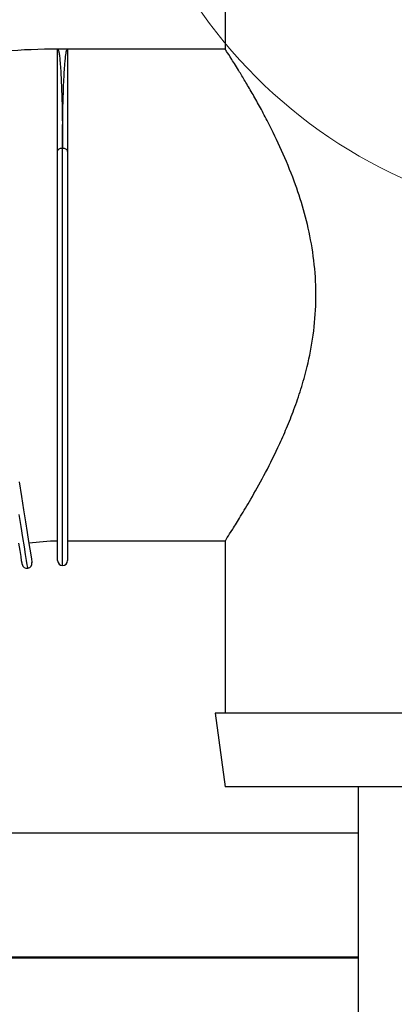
# Model space of a CAD drawing. Header units: millimetres. Extents: x -2387 to -1538, y -2875 to -899.
# Tile 6 of 8: x -1907 to -1831, y -1308 to -1108. Entities that reach past the tile are written whole.
import ezdxf

# ---------------------------------------------------------------- set-up
doc = ezdxf.new("R2010")
doc.units = ezdxf.units.MM

# ---------------------------------------------------------------- blocks, each defined once
blk = doc.blocks.new('Block6')
at = {"color": 7, "linetype": 'Continuous', "lineweight": 0}
blk.add_circle((-3282.23, -841.57), 100, dxfattribs=at)

msp = doc.modelspace()

# ---------------------------------------------------------------- linework, layer by layer
at = {"color": 7, "linetype": 'Continuous', "lineweight": 30}
for p, q in [((-1864.99, -1066.08), (-1864.99, -1114.1)), ((-1896.99, -1114.08), (-1898.91, -1114.08)), ((-1864.97, -1114.08), (-1896.99, -1114.08)), ((-1896.99, -1114.08), (-1896.99, -1134.88)), ((-1897.99, -1134.26), (-1897.99, -1134.21)), ((-1898.99, -1218.08), (-1898.99, -1134.83)), ((-1896.99, -1134.88), (-1896.99, -1218.08)), ((-1896.99, -1214.08), (-1864.97, -1214.08)), ((-1864.99, -1214.04), (-1864.99, -1249.08)), ((-1866.99, -1249.08), (-1864.99, -1264.08)), ((-1787.99, -1249.08), (-1866.99, -1249.08)), ((-1787.99, -1264.08), (-1864.99, -1264.08)), ((-1837.99, -1264.08), (-1837.99, -2479.12)), ((-1897.99, -1273.48), (-1947.99, -1273.48)), ((-1837.99, -1273.48), (-1897.99, -1273.48)), ((-1897.99, -1298.88), (-1942.06, -1298.88)), ((-1897.99, -1298.68), (-1941.99, -1298.68)), ((-1837.99, -1298.68), (-1897.99, -1298.68)), ((-1837.99, -1298.88), (-1897.99, -1298.88))]:
    msp.add_line(p, q, dxfattribs=at)
at = {"color": 8, "linetype": 'Continuous', "lineweight": 30}
msp.add_line((-1897.99, -1219.08), (-1897.99, -1134.26), dxfattribs=at)
at = {"color": 7, "linetype": 'Continuous', "lineweight": 30, "flags": 128}
for points in [[(-1898.99, -1134.83), (-1898.97, -1134.71), (-1898.92, -1134.6), (-1898.82, -1134.49), (-1898.7, -1134.4), (-1898.55, -1134.32), (-1898.38, -1134.26), (-1898.19, -1134.23), (-1897.99, -1134.21)], [(-1896.99, -1134.88), (-1897.01, -1134.76), (-1897.07, -1134.64), (-1897.16, -1134.53), (-1897.29, -1134.44), (-1897.44, -1134.36), (-1897.61, -1134.31), (-1897.8, -1134.27), (-1897.99, -1134.26)], [(-1906.81, -1202.03), (-1906.34, -1205.01), (-1905.9, -1207.73), (-1905.52, -1210.18), (-1905.17, -1212.34), (-1904.88, -1214.19), (-1904.64, -1215.72), (-1904.45, -1216.93), (-1904.31, -1217.79), (-1904.23, -1218.31), (-1904.2, -1218.49)], [(-1906.18, -1218.8), (-1906.2, -1218.62), (-1906.29, -1218.1), (-1906.42, -1217.24), (-1906.61, -1216.04), (-1906.86, -1214.5)]]:
    msp.add_lwpolyline(points, dxfattribs=at)
at = {"color": 8, "linetype": 'Continuous', "lineweight": 30, "flags": 128}
msp.add_lwpolyline([(-1905.03, -1219.63), (-1905.06, -1219.45), (-1905.14, -1218.92), (-1905.28, -1218.04), (-1905.48, -1216.81), (-1905.73, -1215.25), (-1906.02, -1213.37), (-1906.37, -1211.17), (-1906.77, -1208.67)], dxfattribs=at)
at = {"color": 7, "linetype": 'Continuous', "lineweight": 30}
for centre, radius, start, end in [((-1897.99, -1264.08), 150, 90.3825, 98.617), ((-1897.99, -1264.08), 50, 91.1506, 97.8543), ((-1905.19, -1218.64), 1, 189, 279), ((-1905.19, -1218.64), 1, 279, 9), ((-1897.99, -1218.08), 1, 180, 270), ((-1897.99, -1218.08), 1, 270, 0)]:
    msp.add_arc(centre, radius, start, end, dxfattribs=at)
for points, knots in [([(-1898.91, -1114.08), (-1898.92, -1114.08), (-1898.95, -1114.08), (-1898.98, -1114.09), (-1899.01, -1114.1)], [0, 0, 0, 0, 0.208137, 1, 1, 1, 1]), ([(-1898.99, -1134.83), (-1898.99, -1133.23), (-1898.99, -1130.01), (-1898.99, -1125.29), (-1898.99, -1121.64), (-1898.99, -1118.99), (-1898.99, -1116.77), (-1898.99, -1115.18), (-1898.99, -1114.37), (-1898.99, -1114.01), (-1898.99, -1114.14), (-1898.99, -1114.17)], [0, 0, 0, 0, 0.128427, 0.258799, 0.434467, 0.524931, 0.615394, 0.791059, 0.88152, 0.971982, 1, 1, 1, 1]), ([(-1897.99, -1134.21), (-1897.99, -1132.83), (-1897.98, -1130.04), (-1897.92, -1126.59), (-1897.85, -1123.69), (-1897.77, -1121.3), (-1897.67, -1119.21), (-1897.56, -1117.61), (-1897.44, -1116.07), (-1897.28, -1114.79), (-1897.12, -1114.17), (-1897.03, -1114.08), (-1897, -1114.08), (-1896.99, -1114.08)], [0, 0, 0, 0, 0.113631, 0.228495, 0.319909, 0.411324, 0.50538, 0.599437, 0.666768, 0.801621, 0.93854, 0.99453, 1, 1, 1, 1]), ([(-1864.97, -1214.04), (-1864.98, -1214.05), (-1865.02, -1214.12), (-1864.63, -1213.51), (-1863.56, -1211.85), (-1861.89, -1209.17), (-1859.73, -1205.56), (-1857.12, -1200.9), (-1854.68, -1196.07), (-1852.68, -1191.62), (-1851.15, -1187.83), (-1849.73, -1183.77), (-1848.32, -1178.88), (-1847.11, -1173.05), (-1846.46, -1166.35), (-1846.6, -1159.5), (-1847.49, -1152.92), (-1849, -1146.66), (-1851.02, -1140.55), (-1853.5, -1134.55), (-1855.87, -1129.68), (-1857.82, -1126.01), (-1859.35, -1123.28), (-1860.78, -1120.84), (-1862.31, -1118.3), (-1863.74, -1116.01), (-1864.81, -1114.36), (-1864.92, -1114.19), (-1864.97, -1114.1)], [0, 0, 0, 0, 0.007223, 0.051325, 0.096721, 0.14092, 0.186136, 0.236086, 0.287149, 0.315636, 0.344122, 0.373523, 0.402917, 0.444118, 0.48644, 0.527679, 0.570216, 0.610278, 0.651162, 0.699167, 0.748151, 0.776673, 0.805193, 0.83461, 0.864023, 0.909752, 0.956753, 1, 1, 1, 1])]:
    msp.add_open_spline(points, degree=3, knots=knots, dxfattribs=at)
at = {"color": 8, "linetype": 'Continuous', "lineweight": 30}
msp.add_open_spline([(-1898.91, -1114.08), (-1898.91, -1114.08), (-1898.93, -1114.05), (-1898.8, -1114.3), (-1898.66, -1115.07), (-1898.54, -1116.13), (-1898.42, -1117.56), (-1898.31, -1119.34), (-1898.21, -1121.44), (-1898.13, -1123.86), (-1898.06, -1126.61), (-1898.01, -1130), (-1898, -1132.68), (-1897.99, -1134.21)], degree=3, knots=[0, 0, 0, 0, 0.004648, 0.13113, 0.222713, 0.314295, 0.40854, 0.502783, 0.594356, 0.685929, 0.780168, 0.874409, 1, 1, 1, 1], dxfattribs=at)

# ---------------------------------------------------------------- block references
at = {"color": 7, "linetype": 'Continuous'}
msp.add_blockref('Block6', (1494.24, -207.51), dxfattribs=at)

doc.saveas('drawing.dxf')
